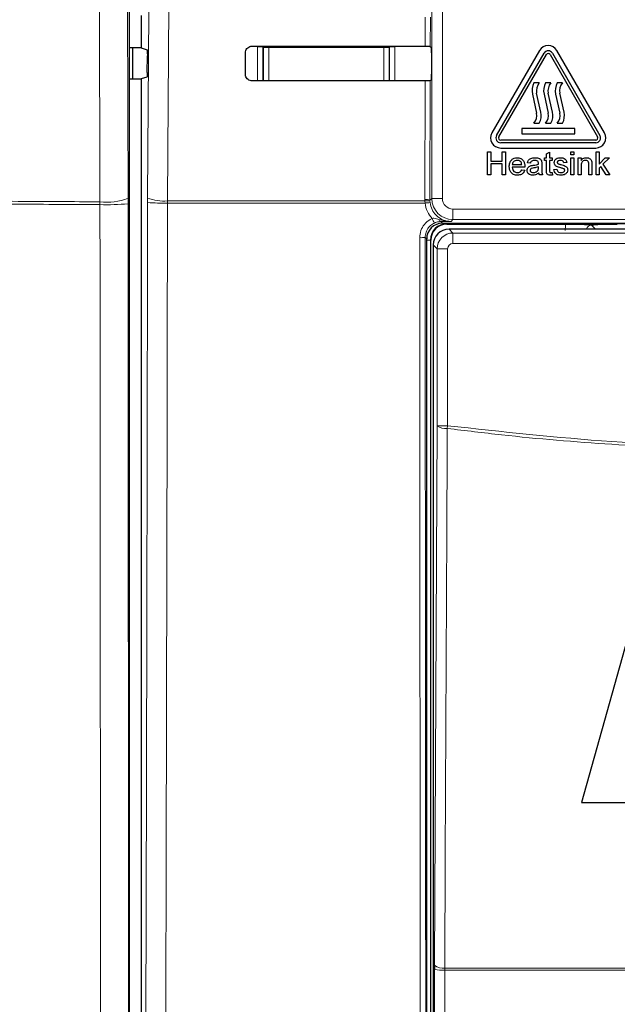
# Paper-space layout 'Blatt3' of a CAD drawing. Header units: millimetres. Extents: x 5 to 418, y 2 to 292.
# Tile 19 of 54: x 100 to 115, y 150 to 174. Entities that reach past the tile are written whole.
import ezdxf

# ---------------------------------------------------------------- set-up
doc = ezdxf.new("R2010")
doc.units = ezdxf.units.MM

psp = doc.layouts.new('Blatt3')

# ---------------------------------------------------------------- linework, layer by layer
at = {"color": 7, "linetype": 'Continuous', "lineweight": 25}
for p, q in [((102.9844, 138.135), (102.9844, 190.2147)), ((103.2616, 173.7461), (103.2616, 172.9786)), ((110.0978, 173.0174), (110.1257, 172.9895)), ((103.2616, 172.9786), (102.9844, 172.9786)), ((103.0634, 172.2461), (103.0634, 172.9786)), ((103.2616, 172.9786), (103.3996, 172.9326)), ((103.4033, 172.3996), (103.406, 172.7911)), ((105.7247, 172.3623), (105.7259, 172.8623)), ((110.1279, 172.8645), (110.1279, 172.3602)), ((112.6809, 172.9186), (111.5559, 170.97)), ((111.6642, 170.9075), (112.7892, 172.8561)), ((111.7183, 170.8763), (112.8433, 172.8248)), ((112.9299, 172.8248), (114.0549, 170.8763)), ((112.984, 172.8561), (114.109, 170.9075)), ((114.2173, 170.97), (113.0923, 172.9186)), ((103.3969, 172.2911), (103.2616, 172.2461)), ((102.9844, 172.2461), (103.2616, 172.2461)), ((103.2616, 172.2461), (103.2616, 138.3367)), ((110.1257, 172.2352), (110.0959, 172.2054)), ((112.6741, 172.1513), (112.5491, 172.1513)), ((112.9491, 172.1513), (112.8241, 172.1513)), ((113.2241, 172.1513), (113.0991, 172.1513)), ((112.5115, 171.8901), (112.6116, 171.4402)), ((112.7117, 171.4625), (112.6116, 171.9123)), ((112.7865, 171.8901), (112.8866, 171.4402)), ((112.9867, 171.4625), (112.8866, 171.9123)), ((113.0615, 171.8901), (113.1616, 171.4402)), ((113.2617, 171.4625), (113.1616, 171.9123)), ((112.5491, 171.2013), (112.6741, 171.2013)), ((112.8241, 171.2013), (112.9491, 171.2013)), ((113.0991, 171.2013), (113.2241, 171.2013)), ((113.5116, 171.0763), (112.2616, 171.0763)), ((112.2616, 171.0763), (112.2616, 170.9513)), ((112.2616, 170.9513), (113.5116, 170.9513)), ((113.5116, 170.9513), (113.5116, 171.0763)), ((114.0116, 170.8013), (111.7616, 170.8013)), ((114.0116, 170.7388), (111.7616, 170.7388)), ((111.4501, 169.9763), (111.4501, 170.5263)), ((111.4501, 170.5263), (111.5276, 170.5263)), ((111.5276, 170.5263), (111.5276, 170.3007)), ((111.7616, 170.6138), (114.0116, 170.6138)), ((111.7956, 170.3007), (111.7956, 170.5263)), ((111.7956, 170.5263), (111.8731, 170.5263)), ((111.8731, 170.5263), (111.8731, 169.9763)), ((112.8462, 170.4761), (112.9167, 170.5162)), ((112.8462, 170.3782), (112.8462, 170.4761)), ((112.9167, 170.5162), (112.9167, 170.3782)), ((113.4244, 170.4558), (113.4244, 170.5263)), ((113.4244, 170.5263), (113.4949, 170.5263)), ((113.4949, 170.4558), (113.4244, 170.4558)), ((113.4949, 170.5263), (113.4949, 170.4558)), ((114.0179, 169.9763), (114.0179, 170.5263)), ((114.0179, 170.5263), (114.0884, 170.5263)), ((114.0884, 170.5263), (114.0884, 170.2345)), ((111.5276, 170.3007), (111.7956, 170.3007)), ((111.7956, 170.2372), (111.5276, 170.2372)), ((111.5276, 170.2372), (111.5276, 169.9763)), ((111.7956, 169.9763), (111.7956, 170.2372)), ((112.0353, 170.2231), (112.261, 170.2231)), ((112.4654, 170.2583), (112.3949, 170.2654)), ((112.7334, 170.2369), (112.7334, 170.1508)), ((112.7969, 170.3148), (112.7969, 170.3782)), ((112.7969, 170.3782), (112.8462, 170.3782)), ((112.8462, 170.3148), (112.7969, 170.3148)), ((112.8462, 170.0892), (112.8462, 170.3148)), ((112.9167, 170.3782), (112.9802, 170.3782)), ((112.9167, 170.3148), (112.9167, 170.0867)), ((112.9802, 170.3148), (112.9167, 170.3148)), ((112.9802, 170.3782), (112.9802, 170.3148)), ((113.3257, 170.2724), (113.2552, 170.2654)), ((113.4244, 169.9763), (113.4244, 170.3782)), ((113.4244, 170.3782), (113.4949, 170.3782)), ((113.4949, 170.3782), (113.4949, 169.9763)), ((113.5936, 169.9763), (113.5936, 170.3782)), ((113.5936, 170.3782), (113.6642, 170.3782)), ((113.6642, 170.3782), (113.6642, 170.3221)), ((113.6642, 170.1918), (113.6642, 169.9763)), ((113.8475, 169.9763), (113.8475, 170.2163)), ((113.918, 170.2222), (113.918, 169.9763)), ((114.0884, 170.2345), (114.2359, 170.3782)), ((114.334, 170.3782), (114.1797, 170.2279)), ((114.1797, 170.2279), (114.3411, 169.9763)), ((114.2359, 170.3782), (114.334, 170.3782)), ((111.5276, 169.9763), (111.4501, 169.9763)), ((111.8731, 169.9763), (111.7956, 169.9763)), ((112.3311, 170.1596), (112.0353, 170.1596)), ((112.2602, 170.0962), (112.3293, 170.0891)), ((112.6555, 170.1462), (112.6558, 170.1667)), ((112.7545, 169.9763), (112.684, 169.9763)), ((112.9802, 170.0345), (112.9872, 169.9753)), ((113.0225, 170.1032), (113.093, 170.1103)), ((113.4949, 169.9763), (113.4244, 169.9763)), ((113.6642, 169.9763), (113.5936, 169.9763)), ((113.918, 169.9763), (113.8475, 169.9763)), ((114.0884, 169.9763), (114.0179, 169.9763)), ((114.1289, 170.1785), (114.0884, 170.139)), ((114.0884, 170.139), (114.0884, 169.9763)), ((114.2587, 169.9763), (114.1289, 170.1785)), ((114.3411, 169.9763), (114.2587, 169.9763)), ((110.3865, 168.8373), (115.4039, 168.8373)), ((110.4866, 168.8123), (113.3053, 168.8123)), ((115.6322, 168.6954), (110.541, 168.6954)), ((110.0116, 140.2132), (110.0116, 168.4624)), ((110.1116, 140.2123), (110.1116, 168.4373)), ((110.166, 168.3205), (110.166, 140.3292)), ((115.0727, 160.139), (113.6694, 155.139)), ((113.6694, 155.139), (115.5454, 155.139)), ((110.1979, 151.2887), (110.1976, 151.1904))]:
    psp.add_line(p, q, dxfattribs=at)
at = {"color": 7, "linetype": 'Continuous', "lineweight": 18}
for p, q in [((110.1323, 169.4203), (110.1323, 190.3373)), ((110.3823, 190.3373), (110.3823, 169.4203)), ((109.9769, 173.0196), (109.9785, 173.7067)), ((110.0994, 173.7089), (110.0978, 173.0174)), ((106.0138, 172.2004), (106.0138, 173.0059)), ((106.0138, 173.0059), (106.1387, 173.0059)), ((106.1519, 172.9927), (106.1387, 173.0059)), ((106.1387, 173.0059), (106.1387, 172.2005)), ((106.1519, 172.9927), (106.2769, 172.9927)), ((106.1519, 172.2099), (106.1519, 172.9927)), ((106.2769, 172.9927), (106.2769, 173.0222)), ((106.2769, 172.9927), (106.2769, 172.2099)), ((108.9963, 172.9927), (106.2769, 172.9927)), ((108.9963, 173.0202), (108.9963, 172.9927)), ((108.9963, 172.2099), (108.9963, 172.9927)), ((108.9963, 172.9927), (109.1213, 172.9927)), ((109.1345, 173.0059), (109.1213, 172.9927)), ((109.1213, 172.9927), (109.1213, 172.2099)), ((109.1345, 172.2027), (109.1345, 173.0059)), ((109.1345, 173.0059), (109.2594, 173.0059)), ((109.2594, 173.0059), (109.2594, 172.2028)), ((106.1517, 172.2005), (106.1519, 172.2099)), ((106.1519, 172.2099), (106.2769, 172.2099)), ((106.1519, 172.2099), (106.1528, 172.2005)), ((106.2769, 172.2099), (108.9963, 172.2099)), ((106.2769, 172.2006), (106.2769, 172.2099)), ((108.9963, 172.2099), (109.1213, 172.2099)), ((108.9963, 172.2099), (108.9963, 172.2026)), ((109.1207, 172.2027), (109.1213, 172.2099)), ((109.1213, 172.2099), (109.1214, 172.2027)), ((109.9685, 169.3938), (109.975, 172.2032)), ((110.0959, 172.2054), (110.0893, 169.3773)), ((102.286, 169.2748), (102.2858, 169.3418)), ((102.9499, 169.2939), (102.9497, 169.4279)), ((103.4119, 169.4299), (103.4114, 169.3246)), ((103.8817, 169.3109), (103.8824, 169.3636)), ((109.9723, 169.3109), (103.8817, 169.3109)), ((103.8824, 169.3636), (109.9691, 169.3636)), ((109.9691, 169.3636), (109.9685, 169.3938)), ((109.9723, 169.3109), (109.9691, 169.3636)), ((110.0893, 169.3773), (110.1323, 169.4203)), ((110.0893, 169.3773), (110.0898, 169.353)), ((110.0898, 169.353), (110.0923, 169.3214)), ((110.3823, 169.4203), (110.1323, 169.4203)), ((110.6322, 169.1703), (110.6322, 168.9203)), ((110.6322, 169.1703), (115.3909, 169.1703)), ((110.3497, 168.8742), (110.3865, 168.8373)), ((110.4866, 168.8233), (110.4866, 168.8373)), ((115.7005, 168.8233), (110.4866, 168.8233)), ((110.4866, 168.8233), (110.4866, 168.8123)), ((110.6322, 168.9203), (110.5892, 168.8773)), ((115.3909, 168.9203), (110.6322, 168.9203)), ((110.541, 168.6954), (110.6326, 168.6038)), ((110.6326, 168.3538), (110.6326, 168.6038)), ((110.6326, 168.6038), (115.5405, 168.6038)), ((113.9113, 168.7875), (114.0034, 168.6954)), ((110.0116, 168.4624), (109.9765, 168.4975)), ((110.1006, 168.4373), (110.0116, 168.4373)), ((110.1006, 168.4373), (110.1006, 140.2123)), ((110.1006, 168.4373), (110.1116, 168.4373)), ((115.4156, 168.3538), (110.6326, 168.3538)), ((110.2577, 168.2288), (110.166, 168.3205)), ((110.2577, 164.0476), (110.2577, 168.2288)), ((110.5076, 168.2288), (110.2577, 168.2288)), ((110.5076, 168.2288), (110.5076, 164.0476)), ((110.2577, 164.0476), (110.5076, 164.0476)), ((110.4993, 163.9829), (110.5076, 164.0476)), ((110.1858, 140.349), (110.1976, 151.1904)), ((110.4388, 151.1749), (110.4394, 151.224)), ((126.0844, 151.1749), (110.4388, 151.1749)), ((110.4394, 151.224), (126.0838, 151.224))]:
    psp.add_line(p, q, dxfattribs=at)
at = {"color": 7, "linetype": 'Continuous', "lineweight": 18, "flags": 128}
for points in [[(102.2858, 169.3418), (102.2828, 170.5798), (102.2707, 175.532), (102.2586, 180.4842), (102.2427, 187.021)], [(102.9067, 187.1071), (102.9116, 185.1137), (102.928, 178.3675), (102.9389, 173.87), (102.9497, 169.4279)], [(103.4119, 169.4299), (103.4742, 178.2721), (103.5365, 187.1207)], [(104.0075, 187.0543), (104.0005, 186.0633), (103.9725, 182.099), (103.8824, 169.3636)], [(106.1519, 172.9927), (106.1543, 173.0171), (106.1555, 173.0223)], [(109.1182, 173.0201), (109.1189, 173.0171), (109.1213, 172.9927)], [(110.1979, 151.2887), (110.2279, 157.6846), (110.2577, 164.0476)], [(110.4993, 163.9829), (110.497, 163.4999), (110.488, 161.5683), (110.4517, 153.8416), (110.4394, 151.224)], [(110.4388, 151.1749), (110.4383, 150.6759), (110.4361, 148.6797), (110.4269, 140.3335)]]:
    psp.add_lwpolyline(points, dxfattribs=at)
at = {"color": 7, "linetype": 'Continuous', "lineweight": 25}
for centre, radius, start, end in [((112.8866, 172.7998), 0.2375, 30, 150), ((112.8866, 172.7998), 0.1125, 30, 150), ((112.8866, 172.7998), 0.05, 30, 150), ((112.8753, 171.971), 0.3727, 151.07214, 192.54608), ((112.8753, 171.971), 0.2701, 138.13844, 192.54608), ((113.1503, 171.971), 0.3727, 151.07214, 192.54608), ((113.1503, 171.971), 0.2701, 138.13844, 192.54608), ((113.4253, 171.971), 0.3727, 151.07214, 192.54608), ((113.4253, 171.971), 0.2701, 138.13844, 192.54608), ((112.3479, 171.3816), 0.2701, 318.13844, 12.54608), ((112.3479, 171.3816), 0.3727, 331.07214, 12.54608), ((112.6229, 171.3816), 0.2701, 318.13844, 12.54608), ((112.6229, 171.3816), 0.3727, 331.07214, 12.54608), ((112.8979, 171.3816), 0.2701, 318.13844, 12.54608), ((112.8979, 171.3816), 0.3727, 331.07214, 12.54608), ((111.7616, 170.8513), 0.2375, 150, 270), ((111.7616, 170.8513), 0.1125, 150, 270), ((114.0116, 170.8513), 0.2375, 270, 30), ((114.0116, 170.8513), 0.1125, 270, 30), ((111.7616, 170.8513), 0.05, 150, 270), ((114.0116, 170.8513), 0.05, 270, 30), ((110.4866, 168.4373), 0.3859, 90, 180), ((110.4866, 168.4373), 0.375, 90, 180)]:
    psp.add_arc(centre, radius, start, end, dxfattribs=at)
at = {"color": 7, "linetype": 'Continuous', "lineweight": 18}
for centre, radius, start, end in [((102.4496, 170.6809), 1.3491, 263.02626, 291.75975), ((102.4523, 175.0298), 5.7574, 268.34512, 274.95856), ((103.7846, 174.0664), 4.7565, 265.49979, 271.16954), ((103.7878, 170.3947), 1.0355, 248.71381, 275.24303), ((109.9961, 169.1467), 0.2486, 67.99072, 96.38533), ((110.0084, 169.1168), 0.2499, 70.98206, 99.03542), ((110.1479, 167.9946), 1.328, 92.40107, 97.60084), ((110.6323, 169.4203), 0.5, 180.00873, 269.99127), ((110.8704, 169.2491), 0.789, 202.29968, 211.2844), ((110.3652, 168.9378), 0.0655, 191.35144, 256.33214), ((109.879, 169.6935), 1.1999, 268.48547, 274.66127), ((110.4474, 164.2726), 0.2943, 229.86361, 280.15468), ((110.3828, 152.1824), 1.009, 259.42891, 273.18402), ((110.3876, 151.5135), 0.2941, 229.84864, 280.14668)]:
    psp.add_arc(centre, radius, start, end, dxfattribs=at)
at = {"color": 7, "linetype": 'Continuous', "lineweight": 25}
for centre, major_axis, ratio, start_param, end_param in [((118.2616, 177.3582), (248.6975, 0), 0.0174551, 4.6626092, 4.6790706), ((110.1257, 172.8645), (0, 0.125), 0.0174551, 4.712389, 6.265732), ((110.1257, 172.3602), (0, 0.125), 0.0174551, 3.1590459, 4.712389), ((118.2616, 167.8867), (247.4302, 0), 0.0174551, 1.6042931, 1.6208313), ((110.3867, 168.4623), (-0.2652, 0.2652), 0.9996955, 5.4979394, 7.0684312), ((110.541, 168.3204), (0.2652, 0.2652), 0.9998985, 0.7855505, 2.3560422)]:
    psp.add_ellipse(centre, major_axis=major_axis, ratio=ratio, start_param=start_param, end_param=end_param, dxfattribs=at)
at = {"color": 7, "linetype": 'Continuous', "lineweight": 18}
for centre, major_axis, ratio, start_param, end_param in [((110.6323, 169.4203), (-0.1768, -0.1768), 0.9996955, 5.4979394, 7.0684312), ((113.913, 168.661), (0.4432, -0.4432), 0.9972647, 3.684069, 3.9256213), ((110.6327, 168.2288), (0.2652, 0.2652), 0.9998985, 0.7855505, 2.3560422), ((113.913, 168.661), (0.0906, -0.0906), 0.9759379, 2.357564, 3.6635835), ((110.6327, 168.2288), (-0.0884, 0.0884), 0.9996955, 5.4979394, 7.0684312)]:
    psp.add_ellipse(centre, major_axis=major_axis, ratio=ratio, start_param=start_param, end_param=end_param, dxfattribs=at)
at = {"color": 7, "linetype": 'Continuous', "lineweight": 25}
for points, knots in [([(105.7259, 172.8623), (105.7264, 172.8714), (105.7278, 172.8986), (105.7439, 172.9422), (105.7787, 172.9852), (105.826, 173.0141), (105.8644, 173.0223), (105.8845, 173.0225), (105.8866, 173.0225)], [0, 0, 0, 0, 0.1085743, 0.3256464, 0.5433028, 0.7603502, 0.9756098, 1, 1, 1, 1]), ([(109.9769, 173.0196), (109.9909, 173.0195), (110.0187, 173.0195), (110.0553, 173.0191), (110.0826, 173.0185), (110.0958, 173.0179), (110.0973, 173.0175), (110.0978, 173.0174)], [0, 0, 0, 0, 0.2200494, 0.440072, 0.6608389, 0.8830395, 1, 1, 1, 1]), ([(103.3996, 172.9326), (103.4004, 172.931), (103.4019, 172.9277), (103.4038, 172.9053), (103.4053, 172.8728), (103.4061, 172.8329), (103.4061, 172.8049), (103.406, 172.7911)], [0, 0, 0, 0, 0.2016762, 0.4033731, 0.6044711, 0.8043503, 1, 1, 1, 1]), ([(103.4033, 172.3996), (103.4031, 172.3859), (103.4028, 172.3585), (103.4014, 172.3243), (103.3996, 172.3004), (103.3979, 172.292), (103.397, 172.2913), (103.3969, 172.2911)], [0, 0, 0, 0, 0.2358917, 0.4717506, 0.7084886, 0.9466981, 1, 1, 1, 1]), ([(105.8866, 172.2002), (105.8777, 172.2007), (105.8509, 172.202), (105.8076, 172.2174), (105.7645, 172.2511), (105.735, 172.2973), (105.7252, 172.3367), (105.7248, 172.3585), (105.7247, 172.3623)], [0, 0, 0, 0, 0.1048171, 0.3168719, 0.5283614, 0.7403818, 0.9540709, 1, 1, 1, 1]), ([(110.0959, 172.2054), (110.0943, 172.2051), (110.0909, 172.2046), (110.0684, 172.204), (110.0356, 172.2035), (110.0023, 172.2033), (109.9817, 172.2032), (109.975, 172.2032)], [0, 0, 0, 0, 0.22496017, 0.44996109, 0.67376409, 0.89512839, 1, 1, 1, 1]), ([(111.9648, 170.1738), (111.9665, 170.2037), (111.97, 170.2631), (112.0145, 170.3365), (112.0804, 170.3794), (112.1272, 170.3833), (112.1506, 170.3853)], [0, 0, 0, 0, 0.2807476, 0.5597747, 0.7796663, 1, 1, 1, 1]), ([(112.1502, 170.3218), (112.1345, 170.3205), (112.103, 170.3179), (112.0651, 170.2934), (112.041, 170.2599), (112.0372, 170.2354), (112.0353, 170.2231)], [0, 0, 0, 0, 0.2801903, 0.5597279, 0.7796424, 1, 1, 1, 1]), ([(112.2351, 170.2881), (112.221, 170.2992), (112.196, 170.319), (112.1642, 170.321), (112.1502, 170.3218)], [0, 0, 0, 0, 0.5585118, 1, 1, 1, 1]), ([(112.1506, 170.3853), (112.1797, 170.3819), (112.238, 170.3751), (112.3001, 170.3162), (112.328, 170.2461), (112.3303, 170.2005), (112.3315, 170.1777)], [0, 0, 0, 0, 0.2793662, 0.5583982, 0.7788851, 1, 1, 1, 1]), ([(112.261, 170.2231), (112.2591, 170.2365), (112.2558, 170.2604), (112.2414, 170.2797), (112.2351, 170.2881)], [0, 0, 0, 0, 0.5606744, 1, 1, 1, 1]), ([(112.3879, 170.0828), (112.3894, 170.0977), (112.3925, 170.1273), (112.4234, 170.1735), (112.4594, 170.188), (112.4813, 170.1969)], [0, 0, 0, 0, 0.280458, 0.560983, 1, 1, 1, 1]), ([(112.3949, 170.2654), (112.4014, 170.2873), (112.4143, 170.3309), (112.4839, 170.3796), (112.5417, 170.3831), (112.5771, 170.3853)], [0, 0, 0, 0, 0.2804297, 0.5593032, 1, 1, 1, 1]), ([(112.5644, 170.3218), (112.5524, 170.3214), (112.5284, 170.3207), (112.4951, 170.3101), (112.4747, 170.2852), (112.4685, 170.2673), (112.4654, 170.2583)], [0, 0, 0, 0, 0.2808547, 0.5597509, 0.7794996, 1, 1, 1, 1]), ([(112.4813, 170.1969), (112.492, 170.1992), (112.5112, 170.2035), (112.5307, 170.2059), (112.5393, 170.207)], [0, 0, 0, 0, 0.5599184, 1, 1, 1, 1]), ([(112.5393, 170.207), (112.5613, 170.2098), (112.6006, 170.2147), (112.6387, 170.2254), (112.6555, 170.2301)], [0, 0, 0, 0, 0.560185, 1, 1, 1, 1]), ([(112.6376, 170.3005), (112.6249, 170.3079), (112.6021, 170.321), (112.576, 170.3216), (112.5644, 170.3218)], [0, 0, 0, 0, 0.5578706, 1, 1, 1, 1]), ([(112.5771, 170.3853), (112.6138, 170.3833), (112.665, 170.3806), (112.7177, 170.3385), (112.7259, 170.3109), (112.73, 170.2971)], [0, 0, 0, 0, 0.55925309, 0.77919507, 1, 1, 1, 1]), ([(112.6558, 170.2466), (112.6556, 170.2578), (112.6552, 170.2779), (112.643, 170.2936), (112.6376, 170.3005)], [0, 0, 0, 0, 0.5619027, 1, 1, 1, 1]), ([(112.6555, 170.2301), (112.6556, 170.2332), (112.6557, 170.2387), (112.6558, 170.2441), (112.6558, 170.2466)], [0, 0, 0, 0, 0.5600235, 1, 1, 1, 1]), ([(112.73, 170.2971), (112.7312, 170.2859), (112.7334, 170.2659), (112.7334, 170.2457), (112.7334, 170.2369)], [0, 0, 0, 0, 0.5598174, 1, 1, 1, 1]), ([(113.0295, 170.2687), (113.0322, 170.2882), (113.0369, 170.323), (113.0625, 170.3466), (113.0737, 170.3571)], [0, 0, 0, 0, 0.5589275, 1, 1, 1, 1]), ([(113.186, 170.143), (113.1502, 170.1521), (113.1055, 170.1634), (113.0599, 170.1942), (113.0362, 170.2228), (113.0322, 170.2504), (113.0295, 170.2687)], [0, 0, 0, 0, 0.50132085, 0.62659212, 0.75181718, 1, 1, 1, 1]), ([(113.0737, 170.3571), (113.091, 170.3663), (113.1219, 170.3828), (113.1567, 170.3845), (113.1721, 170.3853)], [0, 0, 0, 0, 0.5589377, 1, 1, 1, 1]), ([(113.1773, 170.3218), (113.1602, 170.3214), (113.1346, 170.3208), (113.1103, 170.3029), (113.1012, 170.2885), (113.1004, 170.2801), (113.1001, 170.2759)], [0, 0, 0, 0, 0.49976982, 0.74909468, 0.87459228, 1, 1, 1, 1]), ([(113.1001, 170.2759), (113.1005, 170.2716), (113.1012, 170.2639), (113.1055, 170.2576), (113.1074, 170.2548)], [0, 0, 0, 0, 0.5592363, 1, 1, 1, 1]), ([(113.1074, 170.2548), (113.1112, 170.251), (113.118, 170.2442), (113.1268, 170.2404), (113.1307, 170.2387)], [0, 0, 0, 0, 0.5590842, 1, 1, 1, 1]), ([(113.1307, 170.2387), (113.1406, 170.2357), (113.1583, 170.2303), (113.1762, 170.2254), (113.184, 170.2233)], [0, 0, 0, 0, 0.5599649, 1, 1, 1, 1]), ([(113.1721, 170.3853), (113.1919, 170.3841), (113.2313, 170.3817), (113.2841, 170.3602), (113.3165, 170.3184), (113.3226, 170.2878), (113.3257, 170.2724)], [0, 0, 0, 0, 0.2807369, 0.5604275, 0.7794497, 1, 1, 1, 1]), ([(113.2552, 170.2654), (113.2527, 170.2751), (113.2476, 170.2945), (113.2189, 170.3189), (113.1931, 170.3207), (113.1773, 170.3218)], [0, 0, 0, 0, 0.2803044, 0.560237, 1, 1, 1, 1]), ([(113.184, 170.2233), (113.2206, 170.2139), (113.2663, 170.2022), (113.3146, 170.1726), (113.3336, 170.1514), (113.3452, 170.1252), (113.3463, 170.1064), (113.3469, 170.097)], [0, 0, 0, 0, 0.5004464, 0.6253959, 0.750274, 0.8750687, 1, 1, 1, 1]), ([(113.6642, 170.3221), (113.6724, 170.3328), (113.6889, 170.354), (113.7307, 170.3801), (113.7654, 170.3833), (113.7866, 170.3853)], [0, 0, 0, 0, 0.2805539, 0.5608154, 1, 1, 1, 1]), ([(113.767, 170.3218), (113.7552, 170.3208), (113.7316, 170.3189), (113.6996, 170.302), (113.6659, 170.2614), (113.6649, 170.2205), (113.6642, 170.1918)], [0, 0, 0, 0, 0.18727275, 0.37436152, 0.56054005, 1, 1, 1, 1]), ([(113.8475, 170.2163), (113.8474, 170.2305), (113.8472, 170.2588), (113.8327, 170.2978), (113.8005, 170.3188), (113.7782, 170.3208), (113.767, 170.3218)], [0, 0, 0, 0, 0.2816799, 0.5597852, 0.7795872, 1, 1, 1, 1]), ([(113.7866, 170.3853), (113.803, 170.3839), (113.8357, 170.3812), (113.878, 170.3601), (113.9045, 170.3257), (113.9111, 170.3006), (113.9144, 170.2881)], [0, 0, 0, 0, 0.2802155, 0.5599712, 0.7796359, 1, 1, 1, 1]), ([(113.9144, 170.2881), (113.9157, 170.2758), (113.918, 170.2539), (113.918, 170.2319), (113.918, 170.2222)], [0, 0, 0, 0, 0.5597912, 1, 1, 1, 1]), ([(112.1543, 169.9692), (112.1246, 169.9719), (112.0652, 169.9773), (111.9989, 170.0334), (111.9684, 170.1042), (111.966, 170.1506), (111.9648, 170.1738)], [0, 0, 0, 0, 0.2799521, 0.5586609, 0.7789943, 1, 1, 1, 1]), ([(112.0353, 170.1596), (112.0375, 170.1414), (112.0418, 170.1051), (112.0713, 170.0615), (112.1123, 170.0363), (112.141, 170.0339), (112.1554, 170.0327)], [0, 0, 0, 0, 0.2806334, 0.5596873, 0.7796605, 1, 1, 1, 1]), ([(112.3293, 170.0891), (112.3213, 170.0691), (112.3055, 170.0291), (112.244, 169.9778), (112.1883, 169.9725), (112.1543, 169.9692)], [0, 0, 0, 0, 0.2806132, 0.5608329, 1, 1, 1, 1]), ([(112.1554, 170.0327), (112.1676, 170.0334), (112.1918, 170.0348), (112.2334, 170.0522), (112.25, 170.0795), (112.2602, 170.0962)], [0, 0, 0, 0, 0.2812824, 0.5619063, 1, 1, 1, 1]), ([(112.3315, 170.1777), (112.3314, 170.1743), (112.3313, 170.1683), (112.3312, 170.1623), (112.3311, 170.1596)], [0, 0, 0, 0, 0.5599987, 1, 1, 1, 1]), ([(112.5194, 169.9692), (112.501, 169.9703), (112.4643, 169.9724), (112.4187, 169.9991), (112.3916, 170.0395), (112.3891, 170.0684), (112.3879, 170.0828)], [0, 0, 0, 0, 0.2808155, 0.5596902, 0.7796958, 1, 1, 1, 1]), ([(112.5497, 170.1448), (112.5296, 170.1426), (112.5045, 170.14), (112.4779, 170.1258), (112.4671, 170.1152), (112.4598, 170.1018), (112.4589, 170.0918), (112.4584, 170.0868)], [0, 0, 0, 0, 0.5002798, 0.6253263, 0.7502693, 0.875147, 1, 1, 1, 1]), ([(112.4584, 170.0868), (112.4591, 170.0802), (112.4606, 170.067), (112.4731, 170.0508), (112.4973, 170.035), (112.5198, 170.0336), (112.5355, 170.0327)], [0, 0, 0, 0, 0.1865647, 0.37346721, 0.56061336, 1, 1, 1, 1]), ([(112.6629, 170.0257), (112.6388, 170.0077), (112.5958, 169.9757), (112.5428, 169.9712), (112.5194, 169.9692)], [0, 0, 0, 0, 0.5599714, 1, 1, 1, 1]), ([(112.5355, 170.0327), (112.5603, 170.0358), (112.6047, 170.0412), (112.6327, 170.0754), (112.645, 170.0904)], [0, 0, 0, 0, 0.5597581, 1, 1, 1, 1]), ([(112.6558, 170.1667), (112.6363, 170.1612), (112.6014, 170.1514), (112.5655, 170.1468), (112.5497, 170.1448)], [0, 0, 0, 0, 0.5597597, 1, 1, 1, 1]), ([(112.645, 170.0904), (112.6487, 170.1005), (112.6552, 170.1186), (112.6554, 170.1377), (112.6555, 170.1462)], [0, 0, 0, 0, 0.5589946, 1, 1, 1, 1]), ([(112.684, 169.9763), (112.6784, 169.9848), (112.6684, 170.0001), (112.6646, 170.0178), (112.6629, 170.0257)], [0, 0, 0, 0, 0.55969728, 1, 1, 1, 1]), ([(112.7334, 170.1508), (112.7335, 170.1307), (112.7336, 170.0976), (112.7351, 170.0516), (112.7396, 170.0125), (112.7496, 169.9884), (112.7545, 169.9763)], [0, 0, 0, 0, 0.3402059, 0.5603391, 0.7801747, 1, 1, 1, 1]), ([(112.9375, 169.9692), (112.9265, 169.9696), (112.9043, 169.9704), (112.8725, 169.9832), (112.8421, 170.0236), (112.8445, 170.0621), (112.8462, 170.0892)], [0, 0, 0, 0, 0.1874327, 0.3738211, 0.5594622, 1, 1, 1, 1]), ([(112.9167, 170.0867), (112.9158, 170.0734), (112.9147, 170.0569), (112.9257, 170.0409), (112.9363, 170.0334), (112.9461, 170.033), (112.9525, 170.0327)], [0, 0, 0, 0, 0.4995957, 0.6252386, 0.7503541, 1, 1, 1, 1]), ([(112.9872, 169.9753), (112.978, 169.9735), (112.9616, 169.9702), (112.9449, 169.9695), (112.9375, 169.9692)], [0, 0, 0, 0, 0.5600783, 1, 1, 1, 1]), ([(112.9525, 170.0327), (112.9577, 170.0329), (112.9669, 170.0331), (112.9761, 170.0341), (112.9802, 170.0345)], [0, 0, 0, 0, 0.5599652, 1, 1, 1, 1]), ([(113.1894, 169.9692), (113.1671, 169.9703), (113.1227, 169.9724), (113.0658, 170.003), (113.034, 170.0521), (113.0263, 170.0861), (113.0225, 170.1032)], [0, 0, 0, 0, 0.2807392, 0.5592969, 0.7793109, 1, 1, 1, 1]), ([(113.093, 170.1103), (113.0958, 170.0976), (113.1015, 170.0723), (113.1357, 170.0373), (113.1695, 170.0344), (113.1902, 170.0327)], [0, 0, 0, 0, 0.2813144, 0.5610688, 1, 1, 1, 1]), ([(113.2522, 170.1224), (113.24, 170.1269), (113.2183, 170.1349), (113.1959, 170.1405), (113.186, 170.143)], [0, 0, 0, 0, 0.5597879, 1, 1, 1, 1]), ([(113.3469, 170.097), (113.3435, 170.0759), (113.3367, 170.0337), (113.2776, 169.9788), (113.2229, 169.9729), (113.1894, 169.9692)], [0, 0, 0, 0, 0.279926, 0.5600378, 1, 1, 1, 1]), ([(113.1902, 170.0327), (113.201, 170.0331), (113.2225, 170.0339), (113.251, 170.0445), (113.2719, 170.0645), (113.2749, 170.0814), (113.2763, 170.0899)], [0, 0, 0, 0, 0.28118775, 0.56095232, 0.78109465, 1, 1, 1, 1]), ([(113.2763, 170.0899), (113.2759, 170.0939), (113.275, 170.1019), (113.2666, 170.114), (113.2577, 170.1192), (113.2522, 170.1224)], [0, 0, 0, 0, 0.279757, 0.5598387, 1, 1, 1, 1]), ([(113.3053, 168.8123), (113.3679, 168.8122), (113.493, 168.812), (113.6497, 168.8104), (113.761, 168.8086), (113.828, 168.8071), (113.8698, 168.8063), (113.893, 168.8061), (113.9084, 168.806), (113.925, 168.806), (113.9603, 168.8064), (114.0525, 168.8084), (114.1998, 168.811), (114.3978, 168.8122), (114.4903, 168.8123), (114.5198, 168.8123)], [0, 0, 0, 0, 0.1279845, 0.2556052, 0.3628065, 0.4421849, 0.4757382, 0.4878772, 0.4979054, 0.5079892, 0.5213852, 0.5795548, 0.810063, 0.9393939, 1, 1, 1, 1]), ([(114.5198, 168.8123), (114.4577, 168.812), (114.3336, 168.8113), (114.1517, 168.8058), (114.02, 168.798), (113.9481, 168.7913), (113.9178, 168.7882), (113.9116, 168.7876), (113.9113, 168.7875)], [0, 0, 0, 0, 0.22779632, 0.45509349, 0.75425006, 0.94919169, 0.99725457, 1, 1, 1, 1])]:
    psp.add_open_spline(points, degree=3, knots=knots, dxfattribs=at)
at = {"color": 7, "linetype": 'Continuous', "lineweight": 18}
for points, knots in [([(99.2557, 169.359), (99.6201, 169.3569), (100.63, 169.351), (101.6402, 169.3454), (102.2858, 169.3418)], [0, 0, 0, 0, 0.3608435, 1, 1, 1, 1]), ([(102.286, 169.2748), (101.6403, 169.2784), (100.6301, 169.284), (99.6201, 169.2899), (99.2557, 169.292)], [0, 0, 0, 0, 0.6391802, 1, 1, 1, 1]), ([(102.314, 138.084), (102.3121, 139.6268), (102.3059, 144.7269), (102.2972, 153.3905), (102.2901, 162.2464), (102.287, 167.5424), (102.286, 169.2748)], [0, 0, 0, 0, 0.1485416, 0.4910399, 0.8335047, 1, 1, 1, 1]), ([(102.9499, 169.2939), (102.9509, 167.5629), (102.9539, 162.2712), (102.9608, 153.4224), (102.9695, 144.7657), (102.9757, 139.6697), (102.9775, 138.1282)], [0, 0, 0, 0, 0.1664949, 0.50895964, 0.85145837, 1, 1, 1, 1]), ([(103.3344, 138.4095), (103.3432, 140.9828), (103.3606, 146.1297), (103.3816, 153.8568), (103.3991, 161.5884), (103.4073, 166.7458), (103.4114, 169.3246)], [0, 0, 0, 0, 0.2499373, 0.4998997, 0.7499373, 1, 1, 1, 1]), ([(103.8817, 169.3109), (103.8812, 168.9777), (103.8788, 167.3117), (103.8672, 160.3149), (103.8445, 150.3326), (103.8156, 141.6928), (103.8044, 138.3759)], [0, 0, 0, 0, 0.0322876, 0.1614382, 0.6780666, 1, 1, 1, 1]), ([(110.1404, 168.9497), (110.0991, 169.0008), (110.0132, 169.1071), (109.9862, 169.2413), (109.9723, 169.3109)], [0, 0, 0, 0, 0.4810346, 1, 1, 1, 1]), ([(110.0923, 169.3214), (110.104, 169.2662), (110.1274, 169.1559), (110.2294, 169.0167), (110.3678, 168.9183), (110.496, 168.8804), (110.5705, 168.8779), (110.5892, 168.8773)], [0, 0, 0, 0, 0.2308041, 0.461566, 0.6921519, 0.9228561, 1, 1, 1, 1]), ([(109.8473, 168.494), (109.8528, 168.5503), (109.8638, 168.6631), (109.9502, 168.8125), (110.0511, 168.9047), (110.1209, 168.9398), (110.1404, 168.9497)], [0, 0, 0, 0, 0.2949123, 0.5898446, 0.8848018, 1, 1, 1, 1]), ([(110.1961, 168.8394), (110.1815, 168.832), (110.1292, 168.8056), (110.0536, 168.7364), (109.9888, 168.6243), (109.9806, 168.5398), (109.9765, 168.4975)], [0, 0, 0, 0, 0.1151457, 0.4100518, 0.7050246, 1, 1, 1, 1]), ([(110.1404, 168.9497), (110.1544, 168.9507), (110.2103, 168.9546), (110.2621, 168.9376), (110.301, 168.9249)], [0, 0, 0, 0, 0.24926054, 1, 1, 1, 1]), ([(110.3497, 168.8742), (110.3152, 168.8717), (110.2665, 168.8682), (110.212, 168.8459), (110.1961, 168.8394)], [0, 0, 0, 0, 0.7098925, 1, 1, 1, 1]), ([(110.301, 168.9249), (110.3461, 168.9122), (110.4306, 168.8883), (110.5249, 168.8783), (110.5751, 168.8773), (110.5856, 168.8773), (110.5885, 168.8773), (110.5892, 168.8773)], [0, 0, 0, 0, 0.4756077, 0.8917214, 0.9704577, 0.9926212, 1, 1, 1, 1]), ([(110.5892, 168.8773), (110.5887, 168.8773), (110.5505, 168.8767), (110.4752, 168.8755), (110.3914, 168.8746), (110.3497, 168.8742)], [0, 0, 0, 0, 0.0064752, 0.5065287, 1, 1, 1, 1]), ([(109.8704, 140.1449), (109.8703, 140.2281), (109.8698, 140.6439), (109.8678, 142.3903), (109.8604, 149.3777), (109.8528, 158.4117), (109.8486, 166.1183), (109.8473, 168.494)], [0, 0, 0, 0, 0.0088087, 0.0440433, 0.1849823, 0.7487663, 1, 1, 1, 1]), ([(109.9765, 168.4975), (109.9792, 163.7712), (109.9847, 154.317), (109.9946, 144.8749), (109.9996, 140.153)], [0, 0, 0, 0, 0.4999168, 1, 1, 1, 1]), ([(126.0239, 163.9829), (124.7438, 163.8416), (122.1783, 163.5585), (119.1608, 163.4714), (116.5629, 163.4964), (114.3869, 163.5904), (112.2205, 163.7727), (110.9272, 163.9306), (110.4993, 163.9829)], [0, 0, 0, 0, 0.2481436, 0.4972894, 0.5811434, 0.7488807, 0.9169293, 1, 1, 1, 1]), ([(110.5076, 164.0476), (111.8002, 163.9049), (114.3907, 163.619), (118.2841, 163.5124), (122.1687, 163.6225), (124.7315, 163.9057), (126.0156, 164.0476)], [0, 0, 0, 0, 0.2508222, 0.5026819, 0.7508343, 1, 1, 1, 1])]:
    psp.add_open_spline(points, degree=3, knots=knots, dxfattribs=at)

doc.saveas('drawing.dxf')
